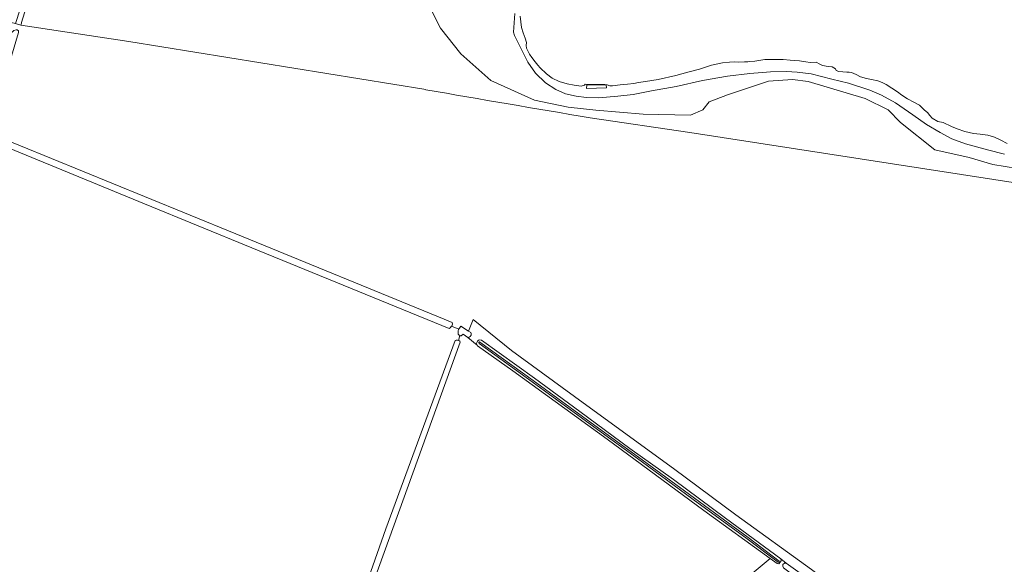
# Model space of a CAD drawing. Header units: metres. Extents: x 152737 to 157444, y 374779 to 378487.
# Tile 72 of 95: x 155938 to 156428, y 376555 to 376826. Entities that reach past the tile are written whole.
import ezdxf

# ---------------------------------------------------------------- set-up
doc = ezdxf.new("R2010")
doc.units = ezdxf.units.M
for name, color, linetype, lineweight in [('B-XX-OG-TERREIN_CULTUURSCHEIDING-GV', 7, 'Continuous', 18), ('B-XX-OG-WATER-GV', 130, 'Continuous', 18), ('B-XX-OG-WATER_MEER-GV', 140, 'Continuous', 18), ('B-XX-OG-WATER_SLOOT-GV', 120, 'Continuous', 18), ('B-XX-OG-WEG-GV', 7, 'Continuous', 18), ('B-XX-VH-VERHARDING_BEDRIJFSVLOERPLAAT-GV', 252, 'Continuous', 18)]:
    doc.layers.add(name, color=color, linetype=linetype, lineweight=lineweight)

msp = doc.modelspace()

# ---------------------------------------------------------------- linework, layer by layer
at = {"layer": 'B-XX-OG-TERREIN_CULTUURSCHEIDING-GV'}
for points in [[(155957.185, 376883.922), (155938.828, 376824.487), (155938.739, 376824.2), (155938.455, 376823.221), (155992.172, 376815.054), (156140.019, 376791.073)], [(156434.548, 376751.84), (156422.257, 376753.923), (156410.515, 376757.323), (156393.395, 376761.162), (156376.31, 376774.686), (156370.217, 376780.996), (156358.695, 376786.643), (156330.327, 376795.134), (156322.484, 376796.153), (156310.642, 376795.369), (156290.226, 376788.558), (156281.011, 376785.026), (156277.824, 376781.03), (156271.797, 376778.423), (156248.268, 376778.887), (156224.63, 376780.85), (156210.949, 376782.369), (156194.101, 376785.914), (156172.312, 376795.601), (156157.389, 376808.954), (156147.394, 376821.693), (156142.985, 376830.169)], [(156142.985, 376830.169), (156147.394, 376821.693), (156157.389, 376808.954), (156172.312, 376795.601), (156194.101, 376785.914), (156210.949, 376782.369), (156224.63, 376780.85), (156248.268, 376778.887), (156271.797, 376778.423), (156277.824, 376781.03), (156281.011, 376785.026), (156290.226, 376788.558), (156310.642, 376795.369), (156322.484, 376796.153), (156330.327, 376795.134), (156358.695, 376786.643), (156370.217, 376780.996), (156376.31, 376774.686), (156393.395, 376761.162), (156410.515, 376757.323), (156422.257, 376753.923), (156434.548, 376751.84)], [(156427.976, 376759.051), (156419.577, 376761.133), (156408.57, 376764.166), (156401.809, 376766.545), (156396.009, 376769.699), (156389.24, 376773.717), (156382.37, 376778.602), (156373.761, 376784.443), (156366.897, 376788.267), (156361.099, 376790.747), (156350.476, 376794.264), (156342.077, 376796.249), (156331.844, 376798.901), (156324.8, 376799.831), (156319.496, 376800.095), (156311.589, 376799.961), (156301.372, 376799.142), (156290.097, 376797.738), (156277.765, 376795.655), (156264.569, 376792.603), (156252.333, 376790.423), (156243.181, 376788.741), (156235.664, 376787.837), (156226.122, 376787.02), (156220.046, 376787.184), (156214.933, 376787.835), (156209.624, 376789.063), (156204.696, 376791.161), (156199.666, 376794.416), (156194.629, 376799.213), (156190.843, 376804.691), (156186.949, 376812.387), (156184.126, 376818.063), (156183.637, 376819.603), (156184.375, 376828.939)], [(156140.019, 376791.073), (155992.172, 376815.054), (155938.455, 376823.221), (155935.812, 376823.911), (155933.582, 376824.494), (155932.086, 376820.05), (155934.243, 376819.677), (155934.933, 376820.551), (155936.155, 376820.865), (155936.588, 376820.867), (155937.268, 376820.376), (155937.36, 376819.543), (155930.276, 376795.91), (155921.828, 376769.45)], [(156221.909, 376777.039), (156271.483, 376769.771), (156473.2, 376738.649), (156508.194, 376759.599), (156509.007, 376760.163), (156519.235, 376766.466)], [(156473.2, 376738.649), (156271.483, 376769.771), (156221.909, 376777.039)], [(155921.828, 376769.45), (155921.952, 376769.517), (155922.672, 376769.433), (156000, 376737.952), (156045.512, 376719.424), (156149.229, 376676.826), (156153.218, 376675.258)], [(156100.74, 376517.414), (156120.108, 376572.501), (156154.601, 376666.254), (156155.055, 376666.392), (156155.792, 376666.445), (156156.318, 376666.276), (156157.009, 376668.689), (156156.554, 376668.97), (156156.16, 376669.443), (156156.144, 376670.449), (156156.16, 376671.14), (156156.252, 376671.666), (156156.388, 376671.927), (156152.896, 376673.339), (156152.227, 376672.626), (156151.62, 376672.295), (156053.433, 376712.359), (156000, 376734.319), (155923.257, 376765.858)], [(156156.865, 376672.491), (156157.512, 376673.358), (156161.338, 376670.919), (156163.634, 376676.656), (156182.742, 376661.369), (156218.349, 376635.27), (156263.264, 376602.61), (156294.353, 376579.459), (156331.924, 376552.339), (156364.203, 376528.395), (156361.526, 376525.379), (156361.266, 376525.087), (156401.949, 376495.86), (156450.888, 376538.447)], [(156153.218, 376675.258), (156153.253, 376674.467), (156153.017, 376673.468), (156152.896, 376673.339)], [(156152.896, 376673.339), (156156.388, 376671.927)], [(156156.388, 376671.927), (156156.554, 376672.245), (156156.865, 376672.491)], [(156278.168, 376530.09), (156311.405, 376557.751), (156278.402, 376581.657), (156230.336, 376617.197), (156183.344, 376651.2), (156165.824, 376663.685), (156165.589, 376663.951), (156160.952, 376667.764), (156158.679, 376669.422), (156157.685, 376668.628), (156157.107, 376668.628), (156157.009, 376668.689), (156156.318, 376666.276), (156156.449, 376666.234), (156156.896, 376665.866), (156157.21, 376665.371), (156102.817, 376515.424)], [(156317.762, 376554.901), (156318.488, 376555.517), (156319.441, 376555.484), (156316.646, 376557.646), (156316.898, 376556.684), (156315.836, 376555.352), (156315.717, 376555.238), (156314.836, 376555.266), (156311.405, 376557.751), (156278.168, 376530.09)]]:
    msp.add_lwpolyline(points, dxfattribs=at)
msp.add_arc((158843.335, 392319.293), 15761.775, 260.1243248, 260.4263441, dxfattribs=at)
at = {"layer": 'B-XX-OG-TERREIN_CULTUURSCHEIDING-GV', "extrusion": (0, 0, -1)}
msp.add_arc((-158843.335, 392319.293), 15761.775, 279.5736559, 279.8756752, dxfattribs=at)
at = {"layer": 'B-XX-OG-WATER-GV'}
for points in [[(156151.62, 376672.295), (156152.227, 376672.626), (156152.896, 376673.339), (156153.017, 376673.468), (156153.253, 376674.467), (156153.218, 376675.258), (156149.229, 376676.826), (156045.512, 376719.424), (156000, 376737.952), (155922.672, 376769.433), (155921.952, 376769.517), (155921.828, 376769.45), (155921.755, 376769.222), (155921.566, 376768.525), (155921.419, 376767.982), (155921.184, 376767.117), (155921.096, 376766.845), (155923.257, 376765.858), (156000, 376734.319), (156053.433, 376712.359)], [(156157.107, 376668.628), (156157.685, 376668.628), (156158.679, 376669.422), (156160.952, 376667.764), (156161.605, 376667.918), (156162.104, 376668.26), (156162.578, 376668.996), (156162.63, 376669.68), (156162.394, 376670.311), (156161.338, 376670.919), (156157.512, 376673.358), (156156.865, 376672.491), (156156.554, 376672.245), (156156.388, 376671.927), (156156.252, 376671.666), (156156.16, 376671.14), (156156.144, 376670.449), (156156.16, 376669.443), (156156.554, 376668.97), (156157.009, 376668.689)], [(156155.792, 376666.445), (156155.055, 376666.392), (156154.601, 376666.254), (156120.108, 376572.501), (156100.74, 376517.414), (156100.819, 376514.636), (156038.526, 376342.474), (156036.897, 376337.918), (156037.185, 376337.526), (156037.514, 376337.289), (156038.013, 376337.171), (156038.421, 376337.21), (156038.974, 376337.268), (156102.817, 376515.424), (156157.21, 376665.371), (156156.896, 376665.866), (156156.449, 376666.234), (156156.318, 376666.276)], [(156300.406, 376568.326), (156273.675, 376587.902), (156247.706, 376606.976), (156224.233, 376624.017), (156193.41, 376646.422), (156166.951, 376665.508), (156166.788, 376665.577), (156166.352, 376665.339), (156166.6, 376664.805), (156192.908, 376645.728), (156223.73, 376623.324), (156247.201, 376606.285), (156273.169, 376587.212), (156299.893, 376567.641), (156315.384, 376556.014), (156315.97, 376556), (156315.87, 376556.53)]]:
    msp.add_lwpolyline(points, close=True, dxfattribs=at)
at = {"layer": 'B-XX-OG-WATER_MEER-GV'}
msp.add_lwpolyline([(156187.036, 376827.65), (156187.645, 376822.025), (156188.531, 376819.41), (156189.417, 376816.698), (156190.107, 376814.469), (156189.919, 376813.11), (156190.12, 376811.753), (156191.59, 376808.655), (156192.761, 376807.108), (156194.518, 376804.982), (156195.787, 376803.242), (156196.958, 376801.889), (156200.077, 376798.896), (156202.901, 376796.775), (156206.401, 376795.142), (156210.384, 376793.997), (156213.881, 376793.237), (156217.278, 376792.866), (156218.926, 376793.261), (156219.408, 376793.846), (156229.111, 376793.698), (156230.277, 376793.412), (156231.637, 376792.934), (156232.996, 376792.94), (156236.777, 376793.443), (156240.462, 376793.752), (156243.565, 376794.155), (156245.891, 376794.651), (156249.382, 376795.055), (156255.683, 376796.153), (156264.406, 376798.134), (156270.511, 376799.716), (156276.325, 376801.296), (156282.234, 376803.264), (156287.758, 376804.455), (156291.153, 376804.762), (156293.674, 376804.968), (156295.421, 376804.782), (156298.72, 376804.895), (156300.368, 376805), (156301.241, 376805.101), (156303.763, 376805.307), (156308.805, 376806.01), (156317.827, 376806.053), (156321.419, 376805.682), (156325.98, 376805.412), (156329.185, 376804.845), (156331.32, 376804.662), (156334.231, 376804.675), (156336.078, 376803.811), (156337.44, 376803.138), (156340.353, 376802.57), (156342.294, 376802.385), (156343.851, 376801.422), (156344.341, 376800.551), (156345.604, 376800.169), (156349.584, 376799.703), (156350.65, 376799.805), (156351.913, 376799.617), (156354.246, 376798.658), (156356.386, 376797.504), (156359.398, 376796.548), (156361.825, 376796.171), (156364.933, 376795.507), (156367.169, 376794.644), (156369.114, 376793.683), (156374.856, 376789.927), (156376.901, 376788.384), (156379.723, 376786.554), (156382.836, 376784.823), (156385.656, 376783.381), (156388.288, 376780.871), (156389.652, 376779.713), (156390.823, 376778.263), (156392.091, 376776.814), (156394.815, 376775.274), (156397.534, 376774.705), (156401.618, 376772.784), (156404.534, 376771.634), (156408.325, 376770.293), (156412.598, 376769.343), (156415.899, 376768.971), (156419.782, 376768.504), (156423.085, 376767.453), (156426.197, 376766.012), (156429.407, 376764.281)], dxfattribs=at)
at = {"layer": 'B-XX-OG-WATER_SLOOT-GV'}
for points in [[(155955.552, 376886.848), (155949.732, 376868.07), (155948.424, 376863.851), (155947.19, 376859.869), (155941.282, 376841.275), (155940.462, 376838.384), (155935.812, 376823.911), (155938.455, 376823.221), (155938.739, 376824.2), (155938.828, 376824.487), (155957.185, 376883.922), (155958.376, 376887.761), (155964.802, 376908.467), (155964.713, 376909.166), (155964.046, 376909.854), (155963.175, 376909.868), (155962.491, 376909.492), (155961.78, 376907.373)], [(156220.091, 376793.528), (156229.857, 376793.464), (156229.897, 376792.019), (156219.95, 376791.676)], [(156165.589, 376663.951), (156165.824, 376663.685), (156183.344, 376651.2), (156230.336, 376617.197), (156278.402, 376581.657), (156311.405, 376557.751), (156314.836, 376555.266), (156315.717, 376555.238), (156315.836, 376555.352), (156316.898, 376556.684), (156316.646, 376557.646), (156289.223, 376577.9), (156263.231, 376597.037), (156241.581, 376612.594), (156216.768, 376630.894), (156194.07, 376647.46), (156167.665, 376666.367), (156166.967, 376666.54), (156166.262, 376666.398), (156165.685, 376665.968), (156165.347, 376665.333), (156165.313, 376664.615)], [(156300.406, 376568.326), (156315.87, 376556.53), (156315.97, 376556), (156315.384, 376556.014), (156299.893, 376567.641), (156273.169, 376587.212), (156247.201, 376606.285), (156223.73, 376623.324), (156192.908, 376645.728), (156166.6, 376664.805), (156166.352, 376665.339), (156166.788, 376665.577), (156166.951, 376665.508), (156193.41, 376646.422), (156224.233, 376624.017), (156247.706, 376606.976), (156273.675, 376587.902)], [(156332.874, 376542.049), (156333.588, 376542.062), (156334.228, 376542.381), (156334.668, 376542.945), (156334.823, 376543.642), (156334.664, 376544.339), (156334.451, 376544.671), (156319.441, 376555.484), (156318.488, 376555.517), (156317.762, 376554.901), (156317.642, 376553.956), (156318.124, 376553.223)]]:
    msp.add_lwpolyline(points, close=True, dxfattribs=at)
for points in [[(156184.375, 376828.939), (156183.637, 376819.603), (156184.126, 376818.063), (156186.949, 376812.387), (156190.843, 376804.691), (156194.629, 376799.213), (156199.666, 376794.416), (156204.696, 376791.161), (156209.624, 376789.063), (156214.933, 376787.835), (156220.046, 376787.184), (156226.122, 376787.02), (156235.664, 376787.837), (156243.181, 376788.741), (156252.333, 376790.423), (156264.569, 376792.603), (156277.765, 376795.655), (156290.097, 376797.738), (156301.372, 376799.142), (156311.589, 376799.961), (156319.496, 376800.095), (156324.8, 376799.831), (156331.844, 376798.901), (156342.077, 376796.249), (156350.476, 376794.264), (156361.099, 376790.747), (156366.897, 376788.267), (156373.761, 376784.443), (156382.37, 376778.602), (156389.24, 376773.717), (156396.009, 376769.699), (156401.809, 376766.545), (156408.57, 376764.166), (156419.577, 376761.133), (156427.976, 376759.051)], [(156429.407, 376764.281), (156426.197, 376766.012), (156423.085, 376767.453), (156419.782, 376768.504), (156415.899, 376768.971), (156412.598, 376769.343), (156408.325, 376770.293), (156404.534, 376771.634), (156401.618, 376772.784), (156397.534, 376774.705), (156394.815, 376775.274), (156392.091, 376776.814), (156390.823, 376778.263), (156389.652, 376779.713), (156388.288, 376780.871), (156385.656, 376783.381), (156382.836, 376784.823), (156379.723, 376786.554), (156376.901, 376788.384), (156374.856, 376789.927), (156369.114, 376793.683), (156367.169, 376794.644), (156364.933, 376795.507), (156361.825, 376796.171), (156359.398, 376796.548), (156356.386, 376797.504), (156354.246, 376798.658), (156351.913, 376799.617), (156350.65, 376799.805), (156349.584, 376799.703), (156345.604, 376800.169), (156344.341, 376800.551), (156343.851, 376801.422), (156342.294, 376802.385), (156340.353, 376802.57), (156337.44, 376803.138), (156336.078, 376803.811), (156334.231, 376804.675), (156331.32, 376804.662), (156329.185, 376804.845), (156325.98, 376805.412), (156321.419, 376805.682), (156317.827, 376806.053), (156308.805, 376806.01), (156303.763, 376805.307), (156301.241, 376805.101), (156300.368, 376805), (156298.72, 376804.895), (156295.421, 376804.782), (156293.674, 376804.968), (156291.153, 376804.762), (156287.758, 376804.455), (156282.234, 376803.264), (156276.325, 376801.296), (156270.511, 376799.716), (156264.406, 376798.134), (156255.683, 376796.153), (156249.382, 376795.055), (156245.891, 376794.651), (156243.565, 376794.155), (156240.462, 376793.752), (156236.777, 376793.443), (156232.996, 376792.94), (156231.637, 376792.934), (156230.277, 376793.412), (156229.111, 376793.698), (156219.408, 376793.846), (156218.926, 376793.261), (156217.278, 376792.866), (156213.881, 376793.237), (156210.384, 376793.997), (156206.401, 376795.142), (156202.901, 376796.775), (156200.077, 376798.896), (156196.958, 376801.889), (156195.787, 376803.242), (156194.518, 376804.982), (156192.761, 376807.108), (156191.59, 376808.655), (156190.12, 376811.753), (156189.919, 376813.11), (156190.107, 376814.469), (156189.417, 376816.698), (156188.531, 376819.41), (156187.645, 376822.025), (156187.036, 376827.65)]]:
    msp.add_lwpolyline(points, dxfattribs=at)
at = {"layer": 'B-XX-OG-WEG-GV'}
msp.add_lwpolyline([(156331.924, 376552.339), (156294.353, 376579.459), (156263.264, 376602.61), (156218.349, 376635.27), (156182.742, 376661.369), (156163.634, 376676.656), (156161.338, 376670.919), (156162.394, 376670.311), (156162.63, 376669.68), (156162.578, 376668.996), (156162.104, 376668.26), (156161.605, 376667.918), (156160.952, 376667.764), (156165.589, 376663.951), (156165.313, 376664.615), (156165.347, 376665.333), (156165.685, 376665.968), (156166.262, 376666.398), (156166.967, 376666.54), (156167.665, 376666.367), (156194.07, 376647.46), (156216.768, 376630.894), (156241.581, 376612.594), (156263.231, 376597.037), (156289.223, 376577.9), (156316.646, 376557.646), (156319.441, 376555.484), (156334.451, 376544.671)], dxfattribs=at)
at = {"layer": 'B-XX-VH-VERHARDING_BEDRIJFSVLOERPLAAT-GV'}
msp.add_lwpolyline([(156229.857, 376793.464), (156220.091, 376793.528), (156219.95, 376791.676), (156229.897, 376792.019)], close=True, dxfattribs=at)

doc.saveas('drawing.dxf')
